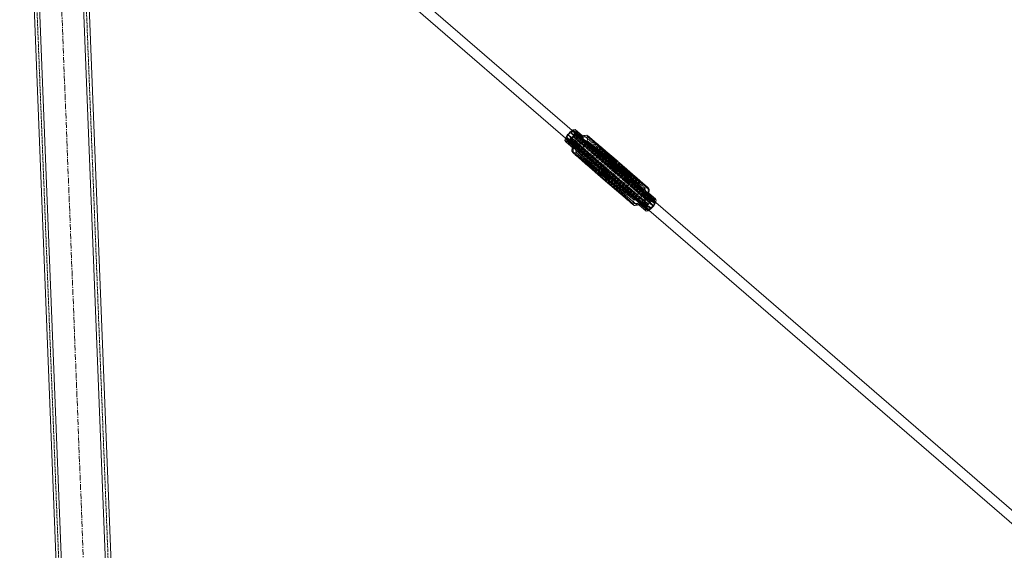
# Model space of a CAD drawing. Header units: millimetres. Extents: x -15129 to 9171, y -18789 to 5877.
# Tile 246 of 256: x -4687 to -3610, y -1828 to -1248. Entities that reach past the tile are written whole.
import ezdxf

# ---------------------------------------------------------------- set-up
doc = ezdxf.new("R2010")
doc.units = ezdxf.units.MM
doc.linetypes.add('ACAD_ISO02W100', pattern=[15, 12, -3])
doc.linetypes.add('CENTER', pattern=[50.8, 31.75, -6.35, 6.35, -6.35])
doc.layers.add('AS_Belki', color=145, linetype='Continuous')
doc.layers.add('AS_Czesci specjalne', color=31, linetype='Continuous')

msp = doc.modelspace()

# ---------------------------------------------------------------- linework, layer by layer
at = {"color": 5, "linetype": 'CENTER', "lineweight": 13, "ltscale": 0.2}
msp.add_line((-4675.5, -365.2, -8591.5), (-4546.4, -3639.2, 51965.6), dxfattribs=at)
at = {"layer": 'AS_Belki', "color": 145, "linetype": 'Continuous', "lineweight": 13, "ltscale": 0.25}
for p, q in [((-4687.1, -832.9), (-4606.6, -2874.9)), ((-4600.4, -2880.6), (-4681.1, -832.6)), ((-4552.4, -2878.8), (-4633.1, -830.7)), ((-4546.6, -2872.5), (-4627.1, -830.5)), ((-4483.6, -1037.7), (-4087.4, -1379.9)), ((-4080.1, -1371.5), (-4439.2, -1061.3)), ((-3555.5, -1824.5), (-3991.3, -1448.1)), ((-3998.7, -1456.5), (-3563.3, -1832.5))]:
    msp.add_line(p, q, dxfattribs=at)
at = {"layer": 'AS_Belki', "color": 84, "linetype": 'ACAD_ISO02W100', "lineweight": 13, "ltscale": 0.25}
for p, q in [((-4684.1, -832.7), (-4603.6, -2874.8)), ((-4630.1, -830.6), (-4549.6, -2872.6)), ((-4053.9, -1394), (-4080.1, -1371.5)), ((-4087.4, -1379.9), (-4062.5, -1401.4)), ((-4027.3, -1431.8), (-3998.7, -1456.5)), ((-3991.3, -1448.1), (-4018.8, -1424.4))]:
    msp.add_line(p, q, dxfattribs=at)
at = {"layer": 'AS_Belki', "color": 84, "linetype": 'ACAD_ISO02W100', "lineweight": 13, "ltscale": 0.25, "extrusion": (-0.702707, 0.606876, 0.371354)}
for centre in [(3710.3, -801.3, 2003.5), (3710.3, -784.1, 1960.4)]:
    msp.add_circle(centre, 6, dxfattribs=at)
at = {"layer": 'AS_Czesci specjalne', "color": 145, "linetype": 'Continuous', "lineweight": 13, "ltscale": 0.25}
for p, q in [((-4090, -1377.7), (-4090.6, -1380.2)), ((-4089.2, -1379), (-4089.1, -1378.5)), ((-4084.4, -1378.2), (-4086.8, -1379.8)), ((-4082.1, -1375.8), (-4084.4, -1378.2)), ((-4081.4, -1376.1), (-4084.4, -1379.2)), ((-4081.7, -1368.6), (-4082.6, -1369.3)), ((-4080.5, -1373.1), (-4082.1, -1375.8)), ((-4079.4, -1368.3), (-4081.7, -1368.6)), ((-4081.7, -1370), (-4080.6, -1369.9)), ((-4081.4, -1376.1), (-4079.2, -1372.6)), ((-4073.3, -1383), (-4081.4, -1376.1)), ((-4080.6, -1369.9), (-4079.9, -1371)), ((-4079.9, -1371), (-4080.5, -1373.1)), ((-4078.5, -1369.7), (-4079.4, -1368.3)), ((-4071.4, -1375.3), (-4079.4, -1368.3)), ((-4079.2, -1372.6), (-4078.5, -1369.7)), ((-4071.2, -1379.6), (-4079.2, -1372.6)), ((-4070.5, -1376.7), (-4078.5, -1369.7)), ((-4069.8, -1374.8), (-4071.5, -1375.2)), ((-4066.5, -1374.3), (-4071.4, -1375.3)), ((-4070.5, -1376.7), (-4071.4, -1375.3)), ((-4071.2, -1379.6), (-4070.5, -1376.7)), ((-4065.1, -1376.4), (-4070.5, -1376.7)), ((-4066.5, -1374.3), (-4069.8, -1374.8)), ((-4065.1, -1376.4), (-4066.5, -1374.3)), ((-4034.7, -1401.6), (-4066.5, -1374.3)), ((-4033.8, -1402.3), (-4066.5, -1374.3)), ((-4066.2, -1380.6), (-4065.1, -1376.4)), ((-4065.1, -1376.4), (-4034.5, -1405.2)), ((-4035.1, -1403.5), (-4065.1, -1376.4)), ((-4035.3, -1402.2), (-4065.1, -1376.4)), ((-4035.1, -1401.5), (-4065.1, -1376.4)), ((-4034.7, -1401.6), (-4065.1, -1376.4)), ((-4090.6, -1380.2), (-4089.7, -1381.6)), ((-4087.4, -1381.3), (-4089.7, -1381.6)), ((-4089.7, -1381.6), (-4081.6, -1388.6)), ((-4088.5, -1380.1), (-4089.2, -1379)), ((-4089.2, -1379), (-4088, -1380)), ((-4088, -1380), (-4089.2, -1379)), ((-4088, -1380), (-4089.2, -1379)), ((-4086.8, -1379.8), (-4088.5, -1380.1)), ((-4084.4, -1379.2), (-4087.4, -1381.3)), ((-4087.4, -1381.3), (-4079.3, -1388.2)), ((-4076.3, -1386.2), (-4084.4, -1379.2)), ((-4082.6, -1387.8), (-4082.9, -1391.8)), ((-4081.6, -1388.6), (-4079.3, -1388.2)), ((-4081.6, -1388.6), (-4081.6, -1393.9)), ((-4076.3, -1386.2), (-4079.3, -1388.2)), ((-4079.3, -1388.2), (-4078.2, -1393.4)), ((-4076.3, -1386.2), (-4073.3, -1383)), ((-4073.8, -1390.4), (-4076.3, -1386.2)), ((-4073.8, -1390.4), (-4069.3, -1385.7)), ((-4073.3, -1383), (-4071.2, -1379.6)), ((-4069.3, -1385.7), (-4073.3, -1383)), ((-4066.2, -1380.6), (-4071.2, -1379.6)), ((-4069.3, -1385.7), (-4066.2, -1380.6)), ((-4002.6, -1443.3), (-4069.3, -1385.7)), ((-4066.2, -1380.6), (-3999.4, -1438.2)), ((-4066.2, -1380.6), (-4032.4, -1408.4)), ((-4066.2, -1380.6), (-4033.6, -1406.9)), ((-4034.5, -1405.2), (-4066.2, -1380.6)), ((-4082.9, -1391.8), (-4081.6, -1393.9)), ((-4078.2, -1393.4), (-4081.6, -1393.9)), ((-4081.6, -1393.9), (-4050.2, -1421.2)), ((-4048.7, -1422.5), (-4081.6, -1393.9)), ((-4014.8, -1451.5), (-4081.6, -1393.9)), ((-4078.2, -1393.4), (-4073.8, -1390.4)), ((-4011.5, -1451), (-4078.2, -1393.4)), ((-4007, -1448), (-4073.8, -1390.4)), ((-4035.3, -1402.2), (-4035.1, -1401.5)), ((-4035.3, -1402.1), (-4034.7, -1401.6)), ((-4035.1, -1403.5), (-4035.3, -1402.2)), ((-4035.2, -1402), (-4034.7, -1401.6)), ((-4034.7, -1401.6), (-4035.1, -1401.5)), ((-4033.8, -1402.3), (-4035.1, -1403.1)), ((-4035.1, -1403.3), (-4033.8, -1402.3)), ((-4034.5, -1405.2), (-4035.1, -1403.5)), ((-4035, -1403.6), (-4033.8, -1402.3)), ((-4033.8, -1402.3), (-4034.7, -1401.6)), ((-4032.6, -1403.3), (-4034.7, -1404.7)), ((-4034.6, -1405), (-4032.6, -1403.3)), ((-4033.6, -1406.9), (-4034.5, -1405.2)), ((-4034.4, -1405.4), (-4032.6, -1403.3)), ((-4031.1, -1404.6), (-4033.9, -1406.4)), ((-4032.6, -1403.3), (-4033.8, -1402.3)), ((-4033.7, -1406.8), (-4031.1, -1404.6)), ((-4032.4, -1408.4), (-4033.6, -1406.9)), ((-4033, -1407.6), (-4031.1, -1404.6)), ((-4031.1, -1404.6), (-4032.6, -1403.3)), ((-4029.7, -1405.9), (-4032.5, -1408.3)), ((-3999.4, -1438.2), (-4032.4, -1408.4)), ((-4030.9, -1409.2), (-4032.4, -1408.4)), ((-4031.7, -1408.8), (-4029.7, -1405.9)), ((-4029.7, -1405.9), (-4031.1, -1404.6)), ((-3999.7, -1431.9), (-4031.1, -1404.6)), ((-4028.7, -1407.1), (-4031.1, -1409.2)), ((-3999.4, -1438.2), (-4030.9, -1409.2)), ((-4029.6, -1409.4), (-4030.9, -1409.2)), ((-4030.4, -1409.3), (-4028.7, -1407.1)), ((-4028.7, -1407.1), (-4029.7, -1405.9)), ((-3998.4, -1434), (-4029.7, -1405.9)), ((-4029.7, -1405.9), (-3999.7, -1431.9)), ((-4028.2, -1408.2), (-4029.6, -1409.4)), ((-4028.6, -1409.1), (-4029.6, -1409.4)), ((-3999.4, -1438.2), (-4029.6, -1409.4)), ((-4029.6, -1409.4), (-3998.4, -1434)), ((-4028.2, -1408.2), (-4028.7, -1407.1)), ((-3998.4, -1434), (-4028.7, -1407.1)), ((-4028.6, -1409.1), (-4028.2, -1408.2)), ((-4028.6, -1409.1), (-3998.4, -1434)), ((-3998.4, -1434), (-4028.2, -1408.2)), ((-4050.2, -1421.2), (-4048.7, -1422.5)), ((-4048.7, -1422.5), (-4047.5, -1423.5)), ((-4048.7, -1422.5), (-4014.8, -1451.5)), ((-4047.5, -1423.5), (-4014.8, -1451.5)), ((-3998.4, -1434), (-3999.7, -1431.9)), ((-4007, -1448), (-4002.6, -1443.3)), ((-4002.6, -1443.3), (-3999.4, -1438.2)), ((-4001.6, -1444.9), (-4002.6, -1443.3)), ((-4001.6, -1444.9), (-3999.5, -1441.5)), ((-3999.5, -1441.5), (-3999.4, -1438.2)), ((-3999.5, -1441.5), (-3998.8, -1438.6)), ((-3991.4, -1448.4), (-3999.5, -1441.5)), ((-3999.4, -1438.2), (-3998.4, -1434)), ((-3998.8, -1438.6), (-3998.4, -1434)), ((-3990.7, -1445.6), (-3998.8, -1438.6)), ((-3991.6, -1444.2), (-3998.7, -1438)), ((-4014.8, -1451.5), (-4011.5, -1451)), ((-4011.5, -1451), (-4007, -1448)), ((-4011.5, -1451), (-4007.7, -1450.2)), ((-4009.8, -1450.6), (-4001.9, -1457.5)), ((-4007.7, -1450.2), (-4004.6, -1448.1)), ((-3999.6, -1457.1), (-4007.7, -1450.2)), ((-4004.6, -1448.1), (-4007, -1448)), ((-4004.6, -1448.1), (-4001.6, -1444.9)), ((-3996.5, -1455.1), (-4004.6, -1448.1)), ((-3993.5, -1451.9), (-4001.6, -1444.9)), ((-3996.5, -1455.1), (-3993.5, -1451.9)), ((-3993.5, -1451.9), (-3991.4, -1448.4)), ((-3990.7, -1445.6), (-3991.6, -1444.2)), ((-3991.4, -1448.4), (-3990.7, -1445.6)), ((-4001.9, -1457.5), (-3999.6, -1457.1)), ((-3999.6, -1457.1), (-3996.5, -1455.1))]:
    msp.add_line(p, q, dxfattribs=at)
at = {"layer": 'AS_Czesci specjalne', "color": 84, "linetype": 'ACAD_ISO02W100', "lineweight": 13, "ltscale": 0.25}
for p, q in [((-4089.9, -1377.4), (-4090, -1377.7)), ((-4087.7, -1373.9), (-4089.9, -1377.4)), ((-4081.8, -1384.3), (-4089.9, -1377.4)), ((-4089.1, -1378.5), (-4088.6, -1376.8)), ((-4088.6, -1376.8), (-4087, -1374.1)), ((-4088.6, -1376.8), (-4060.4, -1402.1)), ((-4047.1, -1412.3), (-4088.6, -1376.8)), ((-4085.8, -1379.1), (-4088.6, -1376.8)), ((-4084.8, -1370.7), (-4087.7, -1373.9)), ((-4079.7, -1380.9), (-4087.7, -1373.9)), ((-4087, -1374.1), (-4084.7, -1371.7)), ((-4087, -1374.1), (-4045.4, -1412.2)), ((-4087, -1374.1), (-4083.5, -1377.3)), ((-4043.7, -1412.9), (-4087, -1374.1)), ((-3999.2, -1450), (-4087, -1374.1)), ((-4082.6, -1369.3), (-4084.8, -1370.7)), ((-4076.7, -1377.7), (-4084.8, -1370.7)), ((-4084.7, -1371.7), (-4082.4, -1370.1)), ((-3996.9, -1447.6), (-4084.7, -1371.7)), ((-3996.6, -1454.1), (-4084.4, -1378.2)), ((-4083.5, -1377.3), (-4044.5, -1412.4)), ((-4082.4, -1370.1), (-4081.7, -1370)), ((-4082.4, -1370.1), (-4080.2, -1372)), ((-4082.4, -1370.1), (-4037.8, -1407.8)), ((-4082.4, -1370.1), (-4080.2, -1372)), ((-4082.4, -1370.1), (-4080.2, -1372)), ((-4082.1, -1375.8), (-3994.3, -1451.7)), ((-4082.1, -1375.8), (-4037.6, -1412.9)), ((-4082.1, -1375.8), (-4038.2, -1412.1)), ((-4082.1, -1375.8), (-4038.6, -1411.2)), ((-4073.6, -1375.6), (-4081.7, -1368.6)), ((-4038.8, -1406.6), (-4080.6, -1369.9)), ((-4080.6, -1369.9), (-4039.3, -1405.6)), ((-4039.5, -1405.3), (-4080.6, -1369.9)), ((-4080.5, -1373.1), (-4038.6, -1411.2)), ((-4039.2, -1409.2), (-4080.5, -1373.1)), ((-4039.4, -1407.3), (-4080.5, -1373.1)), ((-4080.2, -1372), (-4033, -1412.8)), ((-4080.2, -1372), (-4038.4, -1407.2)), ((-4080.2, -1372), (-4038.8, -1406.6)), ((-4039.4, -1407.3), (-4079.9, -1371)), ((-4039.5, -1405.9), (-4079.9, -1371)), ((-4039.5, -1405.3), (-4079.9, -1371)), ((-4079.7, -1380.9), (-4076.7, -1377.7)), ((-4078.7, -1382.5), (-4074.3, -1377.8)), ((-4076.7, -1377.7), (-4073.6, -1375.6)), ((-4074.3, -1377.8), (-4076.7, -1377.7)), ((-4074.3, -1377.8), (-4069.8, -1374.8)), ((-4007.5, -1435.4), (-4074.3, -1377.8)), ((-4071.5, -1375.2), (-4073.6, -1375.6)), ((-4073.6, -1375.6), (-4071.4, -1375.3)), ((-4003.1, -1432.4), (-4069.8, -1374.8)), ((-4066.5, -1374.3), (-3999.7, -1431.9)), ((-4066.5, -1374.3), (-4032.6, -1403.3)), ((-4082.5, -1387.2), (-4090.6, -1380.2)), ((-4088.5, -1380.1), (-4048.2, -1414.9)), ((-4088.5, -1380.1), (-4046.9, -1415.9)), ((-4045.2, -1416.9), (-4088.5, -1380.1)), ((-4088, -1380), (-4048.2, -1414.9)), ((-4048.8, -1413.9), (-4088, -1380)), ((-4070.4, -1394.5), (-4088, -1380)), ((-4086.8, -1379.8), (-4045.2, -1416.9)), ((-4044.3, -1417.4), (-4086.8, -1379.8)), ((-4043.5, -1418), (-4086.8, -1379.8)), ((-3998.9, -1455.7), (-4086.8, -1379.8)), ((-4045.4, -1412.2), (-4085.8, -1379.1)), ((-4081.9, -1387.6), (-4082.9, -1391.8)), ((-4082.5, -1387.2), (-4082.6, -1387.8)), ((-4082.5, -1387.2), (-4081.8, -1384.3)), ((-4081.6, -1388.6), (-4082.5, -1387.2)), ((-4081.9, -1387.6), (-4078.7, -1382.5)), ((-4081.9, -1387.6), (-4081.8, -1384.3)), ((-4051.7, -1416.3), (-4081.9, -1387.6)), ((-4050.4, -1416.5), (-4081.9, -1387.6)), ((-4048.9, -1417.4), (-4081.9, -1387.6)), ((-4015.1, -1445.2), (-4081.9, -1387.6)), ((-4081.8, -1384.3), (-4079.7, -1380.9)), ((-4078.7, -1382.5), (-4079.7, -1380.9)), ((-4011.9, -1440.1), (-4078.7, -1382.5)), ((-4082.9, -1391.8), (-4051.6, -1419.9)), ((-4052.6, -1418.7), (-4082.9, -1391.8)), ((-4053.1, -1417.5), (-4082.9, -1391.8)), ((-4052.7, -1416.7), (-4082.9, -1391.8)), ((-4051.7, -1416.3), (-4082.9, -1391.8)), ((-4051.6, -1419.9), (-4081.6, -1393.9)), ((-4061, -1402.4), (-4070.4, -1394.5)), ((-4048.3, -1412.9), (-4061, -1402.4)), ((-4060.4, -1402.1), (-4048.3, -1412.9)), ((-4035.1, -1401.5), (-4039.5, -1405.3)), ((-4039.5, -1405.9), (-4035.1, -1401.5)), ((-4039.5, -1405.3), (-4035.2, -1402)), ((-4035.3, -1402.2), (-4039.5, -1405.9)), ((-4035.1, -1403.5), (-4039.5, -1405.9)), ((-4039.3, -1405.6), (-4039.5, -1405.3)), ((-4039.5, -1405.9), (-4039.5, -1405.3)), ((-4039.4, -1407.3), (-4039.5, -1405.9)), ((-4039.4, -1407.3), (-4035.1, -1403.5)), ((-4034.5, -1405.2), (-4039.4, -1407.3)), ((-4039.2, -1409.2), (-4039.4, -1407.3)), ((-4039.3, -1405.6), (-4035.3, -1402.1)), ((-4035.1, -1403.1), (-4039.3, -1405.6)), ((-4038.8, -1406.6), (-4039.3, -1405.6)), ((-4039.2, -1409.2), (-4034.5, -1405.2)), ((-4033.6, -1406.9), (-4039.2, -1409.2)), ((-4038.6, -1411.2), (-4039.2, -1409.2)), ((-4038.8, -1406.6), (-4035.1, -1403.3)), ((-4038.4, -1407.2), (-4038.8, -1406.6)), ((-4038.6, -1411.2), (-4033.6, -1406.9)), ((-4038.4, -1407.2), (-4035, -1403.6)), ((-4034.7, -1404.7), (-4038.4, -1407.2)), ((-4037.8, -1407.8), (-4038.4, -1407.2)), ((-4038.2, -1412.1), (-4033.6, -1406.9)), ((-4038.2, -1412.1), (-4032.4, -1408.4)), ((-4037.8, -1407.8), (-4034.6, -1405)), ((-4037.8, -1407.8), (-4032.7, -1412.3)), ((-4037, -1408.4), (-4037.8, -1407.8)), ((-4037.6, -1412.9), (-4032.4, -1408.4)), ((-4037, -1408.4), (-4034.4, -1405.4)), ((-4033.9, -1406.4), (-4037, -1408.4)), ((-4032.7, -1412.3), (-4037, -1408.4)), ((-4036.1, -1408.9), (-4037, -1408.4)), ((-4036.8, -1413.3), (-4032.4, -1408.4)), ((-4036.8, -1413.3), (-4030.9, -1409.2)), ((-4036.1, -1408.9), (-4033.7, -1406.8)), ((-4032.6, -1412.1), (-4036.1, -1408.9)), ((-4036.1, -1408.9), (-4032.5, -1412)), ((-4034.4, -1409.9), (-4036.1, -1408.9)), ((-4035.9, -1413.6), (-4030.9, -1409.2)), ((-4034.4, -1409.9), (-4033, -1407.6)), ((-4032.5, -1408.3), (-4034.4, -1409.9)), ((-4034.4, -1409.9), (-4032.9, -1411.2)), ((-4033.1, -1410.9), (-4034.4, -1409.9)), ((-4034.2, -1413.5), (-4030.9, -1409.2)), ((-4029.6, -1409.4), (-4034.2, -1413.5)), ((-4033.1, -1410.9), (-4031.7, -1408.8)), ((-4031.1, -1409.2), (-4033.1, -1410.9)), ((-4033.1, -1410.9), (-4032.5, -1411.9)), ((-3992.1, -1446.8), (-4033.1, -1410.9)), ((-4031.9, -1411.9), (-4033.1, -1410.9)), ((-4033, -1412.9), (-4028.6, -1409.1)), ((-4033, -1412.9), (-4029.6, -1409.4)), ((-4032.6, -1403.3), (-3999.7, -1431.9)), ((-4028.6, -1409.1), (-4032.5, -1411.9)), ((-4032.5, -1411.9), (-4030.4, -1409.3)), ((-4029.6, -1409.4), (-4032.5, -1411.9)), ((-4048.8, -1413.9), (-4053.1, -1417.5)), ((-4052.7, -1416.7), (-4053.1, -1417.5)), ((-4053.1, -1417.5), (-4052.6, -1418.7)), ((-4052.7, -1416.7), (-4048.8, -1413.9)), ((-4049.4, -1413.9), (-4052.7, -1416.7)), ((-4052.7, -1416.7), (-4051.7, -1416.3)), ((-4048.8, -1413.9), (-4052.6, -1418.7)), ((-4052.6, -1418.7), (-4048.2, -1414.9)), ((-4052.6, -1418.7), (-4051.6, -1419.9)), ((-4051.7, -1416.3), (-4049.3, -1413.9)), ((-4051.7, -1416.3), (-4049.2, -1414.1)), ((-4051.7, -1416.3), (-4050.4, -1416.5)), ((-4048.2, -1414.9), (-4051.6, -1419.9)), ((-4051.6, -1419.9), (-4046.9, -1415.9)), ((-4051.6, -1419.9), (-4050.2, -1421.2)), ((-4050.4, -1416.5), (-4044.5, -1412.4)), ((-4048.7, -1414.5), (-4050.4, -1416.5)), ((-4050.4, -1416.5), (-4048.4, -1414.8)), ((-4050.4, -1416.5), (-4048.9, -1417.4)), ((-4046.9, -1415.9), (-4050.2, -1421.2)), ((-4050.2, -1421.2), (-4045.2, -1416.9)), ((-4044.3, -1417.4), (-4050.2, -1421.2)), ((-4048.3, -1412.9), (-4049.4, -1413.9)), ((-4049.3, -1413.9), (-4048.3, -1412.9)), ((-4049.2, -1414.1), (-4048.7, -1413.8)), ((-4044.5, -1412.4), (-4048.9, -1417.4)), ((-4043.7, -1412.9), (-4048.9, -1417.4)), ((-4048.9, -1417.4), (-4043.1, -1413.7)), ((-4048.9, -1417.4), (-4047.7, -1418.9)), ((-4015.1, -1445.2), (-4048.9, -1417.4)), ((-4048.8, -1413.9), (-4048.3, -1412.9)), ((-4048.2, -1414.9), (-4048.8, -1413.9)), ((-4048.7, -1413.8), (-4047.1, -1412.3)), ((-4048.6, -1414.3), (-4048.7, -1414.5)), ((-4048.7, -1422.5), (-4044.3, -1417.4)), ((-4048.7, -1422.5), (-4043.5, -1418)), ((-4042.9, -1418.6), (-4048.7, -1422.5)), ((-4047.1, -1412.3), (-4048.6, -1414.3)), ((-4048.4, -1414.8), (-4048.3, -1414.8)), ((-4048.3, -1414.8), (-4045.4, -1412.2)), ((-4047.1, -1412.3), (-4048.3, -1412.9)), ((-4046.9, -1415.9), (-4048.2, -1414.9)), ((-4043.1, -1413.7), (-4047.7, -1418.9)), ((-4042.6, -1414.6), (-4047.7, -1418.9)), ((-4047.7, -1418.9), (-4042.1, -1416.6)), ((-4047.7, -1418.9), (-4046.8, -1420.6)), ((-4015.1, -1445.2), (-4047.7, -1418.9)), ((-4042.9, -1418.6), (-4047.5, -1423.5)), ((-4047.5, -1423.5), (-4042.4, -1419.2)), ((-4047.5, -1423.5), (-4042, -1420.2)), ((-4045.4, -1412.2), (-4047.1, -1412.3)), ((-4045.2, -1416.9), (-4046.9, -1415.9)), ((-4042.1, -1416.6), (-4046.8, -1420.6)), ((-4046.8, -1420.6), (-4041.9, -1418.5)), ((-4046.8, -1420.6), (-4046.2, -1422.3)), ((-4016.2, -1449.4), (-4046.8, -1420.6)), ((-4046.8, -1420.6), (-4015.1, -1445.2)), ((-4042, -1420.2), (-4046.6, -1424.2)), ((-4046.6, -1424.2), (-4041.8, -1420.5)), ((-4041.9, -1418.5), (-4046.2, -1422.3)), ((-4046.2, -1422.3), (-4041.8, -1419.9)), ((-4041.8, -1419.9), (-4046.1, -1424.3)), ((-4046.1, -1424.3), (-4041.8, -1420.5)), ((-4041.8, -1419.9), (-4046, -1423.6)), ((-4044.5, -1412.4), (-4045.4, -1412.2)), ((-4044.3, -1417.4), (-4045.2, -1416.9)), ((-4043.7, -1412.9), (-4044.5, -1412.4)), ((-4043.5, -1418), (-4044.3, -1417.4)), ((-4043.1, -1413.7), (-4043.7, -1412.9)), ((-3999.2, -1450), (-4043.7, -1412.9)), ((-4042.9, -1418.6), (-4043.5, -1418)), ((-3998.9, -1455.7), (-4043.5, -1418)), ((-4043.1, -1413.7), (-4042.6, -1414.6)), ((-3999.2, -1450), (-4043.1, -1413.7)), ((-4042.4, -1419.2), (-4042.9, -1418.6)), ((-3998.9, -1455.7), (-4042.9, -1418.6)), ((-4042.1, -1416.6), (-4042.6, -1414.6)), ((-4000.8, -1452.6), (-4042.6, -1414.6)), ((-4042.6, -1414.6), (-3999.2, -1450)), ((-4042.4, -1419.2), (-4042, -1420.2)), ((-4000.7, -1455.9), (-4042.4, -1419.2)), ((-4042.4, -1419.2), (-3998.9, -1455.7)), ((-4042.1, -1416.6), (-4041.9, -1418.5)), ((-4000.8, -1452.6), (-4042.1, -1416.6)), ((-4042, -1420.2), (-4041.8, -1420.5)), ((-4000.7, -1455.9), (-4042, -1420.2)), ((-4041.9, -1418.5), (-4041.8, -1419.9)), ((-4019.9, -1438.1), (-4041.9, -1418.5)), ((-4041.9, -1418.5), (-4000.8, -1452.6)), ((-4001.4, -1454.8), (-4041.8, -1419.9)), ((-4041.8, -1419.9), (-4041.8, -1420.5)), ((-4041.8, -1420.5), (-4000.7, -1455.9)), ((-4001.4, -1454.8), (-4041.8, -1420.5)), ((-4038.6, -1411.2), (-4038.2, -1412.1)), ((-4038.2, -1412.1), (-4037.6, -1412.9)), ((-3994.3, -1451.7), (-4037.6, -1412.9)), ((-4037.6, -1412.9), (-4036.8, -1413.3)), ((-3994.3, -1451.7), (-4036.8, -1413.3)), ((-4036.8, -1413.3), (-4035.9, -1413.6)), ((-4035.9, -1413.6), (-4034.2, -1413.5)), ((-3994.3, -1451.7), (-4035.9, -1413.6)), ((-4035.9, -1413.6), (-3992.7, -1449)), ((-4034.2, -1413.5), (-4033, -1412.9)), ((-3992.7, -1449), (-4034.2, -1413.5)), ((-4032.5, -1411.9), (-4033, -1412.9)), ((-4033, -1412.8), (-4032.9, -1412.8)), ((-3992.7, -1449), (-4033, -1412.9)), ((-4033, -1412.9), (-3992.1, -1446.8)), ((-4032.9, -1411.2), (-4032, -1412)), ((-4032.9, -1412.8), (-3994.5, -1446)), ((-4032.5, -1412.4), (-4032.7, -1412.3)), ((-4032.7, -1412.3), (-4032.5, -1412.5)), ((-4032.3, -1412.3), (-4032.6, -1412.1)), ((-3992.1, -1446.8), (-4032.5, -1411.9)), ((-4032.5, -1412), (-4032.2, -1412.2)), ((-4020.2, -1423.3), (-4032.5, -1412.4)), ((-4032.5, -1412.5), (-4020.2, -1423.3)), ((-3994.5, -1446), (-4032.3, -1412.3)), ((-4032.2, -1412.2), (-3992.8, -1445.7)), ((-4032, -1412), (-3992.8, -1445.7)), ((-3992.8, -1445.7), (-4031.9, -1411.9)), ((-4047.5, -1423.5), (-4046.6, -1424.2)), ((-4014.8, -1451.5), (-4046.6, -1424.2)), ((-4046.6, -1424.2), (-4016.2, -1449.4)), ((-4046.6, -1424.2), (-4046.1, -1424.3)), ((-4046.2, -1422.3), (-4046, -1423.6)), ((-4016.2, -1449.4), (-4046.2, -1422.3)), ((-4046, -1423.6), (-4046.1, -1424.3)), ((-4046.1, -1424.3), (-4016.2, -1449.4)), ((-4016.2, -1449.4), (-4046, -1423.6)), ((-3994.5, -1446), (-4020.2, -1423.3)), ((-4020.2, -1423.3), (-3994.5, -1446)), ((-4007.5, -1435.4), (-4003.1, -1432.4)), ((-4003.1, -1432.4), (-3999.7, -1431.9)), ((-4001.9, -1437.5), (-4003.1, -1432.4)), ((-3999.7, -1431.9), (-3999.7, -1437.2)), ((-4001.4, -1454.8), (-4019.9, -1438.1)), ((-4015.1, -1445.2), (-4011.9, -1440.1)), ((-4011.9, -1440.1), (-4007.5, -1435.4)), ((-4008, -1442.8), (-4011.9, -1440.1)), ((-4008, -1442.8), (-4010.1, -1446.2)), ((-4005, -1439.6), (-4008, -1442.8)), ((-3999.9, -1449.7), (-4008, -1442.8)), ((-4005, -1439.6), (-4007.5, -1435.4)), ((-4001.9, -1437.5), (-4005, -1439.6)), ((-3996.9, -1446.5), (-4005, -1439.6)), ((-3999.7, -1437.2), (-4001.9, -1437.5)), ((-3993.9, -1444.5), (-4001.9, -1437.5)), ((-3999.7, -1437.2), (-3998.8, -1438.6)), ((-3998.7, -1438), (-3999.7, -1437.2)), ((-4016.2, -1449.4), (-4015.1, -1445.2)), ((-4010.9, -1449.1), (-4016.2, -1449.4)), ((-4014.8, -1451.5), (-4016.2, -1449.4)), ((-4010.1, -1446.2), (-4015.1, -1445.2)), ((-4010, -1450.5), (-4014.8, -1451.5)), ((-4010.1, -1446.2), (-4010.9, -1449.1)), ((-4010.9, -1449.1), (-4010, -1450.5)), ((-4002.8, -1456.1), (-4010.9, -1449.1)), ((-4002.1, -1453.2), (-4010.1, -1446.2)), ((-4007.7, -1450.2), (-4010, -1450.5)), ((-4010, -1450.5), (-4009.8, -1450.6)), ((-4002.1, -1453.2), (-4002.8, -1456.1)), ((-3999.9, -1449.7), (-4002.1, -1453.2)), ((-4001.2, -1454.3), (-4000.8, -1452.6)), ((-4000.8, -1452.6), (-3999.2, -1450)), ((-3996.9, -1446.5), (-3999.9, -1449.7)), ((-3999.2, -1450), (-3996.9, -1447.6)), ((-3996.6, -1454.1), (-3998.9, -1455.7)), ((-3993.9, -1444.5), (-3996.9, -1446.5)), ((-3996.9, -1447.6), (-3994.5, -1446)), ((-3994.3, -1451.7), (-3996.6, -1454.1)), ((-3994.5, -1446), (-3992.8, -1445.7)), ((-3992.7, -1449), (-3994.3, -1451.7)), ((-3991.6, -1444.2), (-3993.9, -1444.5)), ((-3992.8, -1445.7), (-3992.1, -1446.8)), ((-3992.1, -1446.8), (-3992.7, -1449)), ((-4002.8, -1456.1), (-4001.9, -1457.5)), ((-4001.4, -1454.8), (-4001.2, -1454.3)), ((-4000.7, -1455.9), (-4001.4, -1454.8)), ((-4000.7, -1455.9), (-3998.9, -1455.7))]:
    msp.add_line(p, q, dxfattribs=at)

doc.saveas('drawing.dxf')
